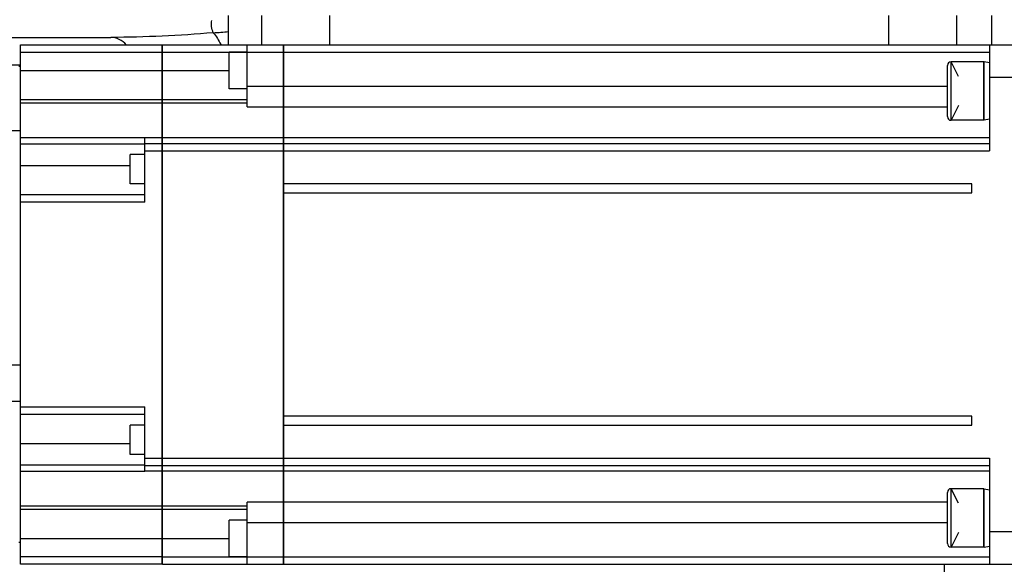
# Model space of a CAD drawing. Header units: millimetres. Extents: x 0 to 17835, y 0 to 12615.
# Tile 37 of 85: x 9895 to 10164, y 2955 to 3104. Entities that reach past the tile are written whole.
import ezdxf

# ---------------------------------------------------------------- set-up
doc = ezdxf.new("R2010")
doc.units = ezdxf.units.MM
doc.header["$LTSCALE"] = 980.925
doc.layers.get('0').update_dxf_attribs({"linetype": 'CONTINUOUS'})
for name, color, linetype in [('304103000036DXF_CONTINUOUS_LINE', 7, 'CONTINUOUS'), ('304103000037DXF_CONTINUOUS_LINE', 7, 'CONTINUOUS'), ('304103000038DXF_CONTINUOUS_LINE', 7, 'CONTINUOUS'), ('304104000629DXF_CONTINUOUS_LINE', 7, 'CONTINUOUS'), ('304304000080DXF_CONTINUOUS_LINE', 7, 'CONTINUOUS'), ('304304000082DXF_CONTINUOUS_LINE', 7, 'CONTINUOUS'), ('501023000162DXF_CONTINUOUS_LINE', 7, 'CONTINUOUS'), ('604006000005DXF_CONTINUOUS_LINE', 7, 'CONTINUOUS'), ('运动范围-老_DXF_CONTINUOUS_LINE', 7, 'CONTINUOUS'), ('运动范围-老_DXF_DIMENSION', 7, 'CONTINUOUS')]:
    doc.layers.add(name, color=color, linetype=linetype)
doc.styles.get("Standard").update_dxf_attribs({"font": 'txt', "width": 0.7})
doc.dimstyles.new('DIMSTYLE_2', dxfattribs={"dimtxt": 135, "dimasz": 90, "dimexe": 1, "dimexo": 0, "dimgap": 4.5, "dimtad": 0, "dimtih": 1, "dimtoh": 1, "dimdec": 1, "dimdsep": 46, "dimtxsty": 'Standard', "dimblk": '_FILLED', "dimblk1": '_FILLED', "dimblk2": '_FILLED', "dimcen": 0.09, "dimclrt": 5, "dimazin": 2, "dimtp": 0.5, "dimtm": 0.5, "dimtfac": 1, "dimtdec": 65535, "dimtofl": 0, "dimtmove": 0, "dimatfit": 3, "dimldrblk": '_FILLED', "dimfxl": 0, "dimtolj": 1, "dimarcsym": 0})

# ---------------------------------------------------------------- blocks, each defined once
blk = doc.blocks.new('*D2')
at = {"layer": '运动范围-老_DXF_DIMENSION', "color": 2, "linetype": 'Continuous', "transparency": 16777216}
for start, end in [(296.46036, 360), (195, 259.36649)]:
    blk.add_arc((9706.37, 3121.8), 781.9, start, end, dxfattribs=at)
for points in [[(10498.07, 3031.09), (10488.27, 3121.8), (10468.12, 3032.82)], [(8993.62, 2838.69), (8951.12, 2919.43), (8965.13, 2829.28)]]:
    blk.add_solid(points, dxfattribs=at)
blk = doc.blocks.new('_FILLED')
at = {"color": 0, "linetype": 'ByBlock'}
blk.add_solid([(0, 0), (-1, 0.1667), (-1, -0.1667)], dxfattribs=at)

msp = doc.modelspace()

# ---------------------------------------------------------------- linework, layer by layer
at = {"layer": '304103000036DXF_CONTINUOUS_LINE', "color": 7, "linetype": 'Continuous'}
msp.add_line((9853.865, 3099.304), (9920.097, 3099.304), dxfattribs=at)
at = {"layer": '304103000036DXF_CONTINUOUS_LINE', "color": 9, "linetype": 'Continuous'}
msp.add_arc((9893.321, 3785.235), 686.874, 274.574217, 274.923163, dxfattribs=at)
for points in [[(9948.099, 3100.549), (9947.675, 3101.61), (9947.427, 3102.84), (9947.688, 3103.952)], [(9948.099, 3100.549), (9938.787, 3099.793), (9929.44, 3099.304), (9920.097, 3099.304)], [(9948.099, 3100.549), (9948.926, 3099.597), (9949.587, 3098.493), (9950.115, 3097.349)], [(9924.288, 3097.303), (9923.231, 3098.433), (9921.645, 3099.304), (9920.097, 3099.304)]]:
    msp.add_open_spline(points, degree=3, dxfattribs=at)
at = {"layer": '304103000037DXF_CONTINUOUS_LINE', "color": 9, "linetype": 'Continuous'}
for p, q in [((9895.388, 2999.804), (9779.882, 2999.804)), ((10148.031, 2955.303), (10148.031, 2899.974))]:
    msp.add_line(p, q, dxfattribs=at)
at = {"layer": '304103000038DXF_CONTINUOUS_LINE', "color": 9, "linetype": 'Continuous'}
for p, q in [((10161.003, 3097.303), (10161.003, 3105.303)), ((9895.388, 3073.804), (9883.888, 3073.804)), ((9883.888, 3009.804), (9895.388, 3009.804))]:
    msp.add_line(p, q, dxfattribs=at)
at = {"layer": '304104000629DXF_CONTINUOUS_LINE', "color": 7, "linetype": 'Continuous'}
for p, q in [((9952.279, 3097.303), (9952.279, 3105.303)), ((9880.512, 3091.804), (9895.388, 3091.804))]:
    msp.add_line(p, q, dxfattribs=at)
at = {"layer": '304304000080DXF_CONTINUOUS_LINE', "color": 7, "linetype": 'Continuous'}
for p, q in [((9961.388, 3097.303), (9961.388, 3105.303)), ((10151.388, 3105.303), (10151.388, 3097.303))]:
    msp.add_line(p, q, dxfattribs=at)
at = {"layer": '304304000080DXF_CONTINUOUS_LINE', "color": 9, "linetype": 'Continuous'}
for p, q in [((9979.888, 3105.303), (9979.888, 3097.303)), ((10132.888, 3097.303), (10132.888, 3105.303))]:
    msp.add_line(p, q, dxfattribs=at)
at = {"layer": '304304000082DXF_CONTINUOUS_LINE', "color": 7, "linetype": 'Continuous'}
for p, q in [((9895.388, 3097.303), (9934.088, 3097.303)), ((9895.388, 2955.303), (9895.388, 3097.303)), ((9934.088, 2955.303), (9934.088, 3097.303)), ((9934.188, 3097.303), (9967.288, 3097.303)), ((9934.188, 2955.303), (9934.188, 3097.303)), ((9957.388, 3080.349), (9957.388, 3097.303)), ((9967.288, 2955.303), (9967.288, 3097.303)), ((9967.388, 3097.303), (10172.388, 3097.303)), ((9967.388, 2955.303), (9967.388, 3097.303)), ((10160.388, 3097.303), (10160.388, 3068.303)), ((9957.388, 3095.258), (9952.388, 3095.258)), ((9952.388, 3085.258), (9952.388, 3095.258)), ((9967.388, 3097.053), (9967.288, 3097.053)), ((9895.388, 3091.303), (9894.888, 3091.303)), ((9957.388, 3085.258), (9952.388, 3085.258)), ((9934.088, 3082.258), (9895.388, 3082.258)), ((9957.388, 3082.258), (9934.188, 3082.258)), ((9929.388, 3054.303), (9929.388, 3071.914)), ((9929.388, 3070.303), (9934.088, 3070.303)), ((9934.188, 3070.303), (9967.288, 3070.303)), ((9967.388, 3070.303), (10160.388, 3070.303)), ((9929.388, 3067.303), (9925.388, 3067.303)), ((9925.388, 3059.303), (9925.388, 3067.303)), ((9929.388, 3059.303), (9925.388, 3059.303)), ((10155.588, 3059.303), (9967.388, 3059.303)), ((9967.388, 3056.803), (10155.588, 3056.803)), ((10155.588, 3056.803), (10155.588, 3059.303)), ((9929.388, 3056.303), (9895.388, 3056.303)), ((9929.388, 2980.693), (9929.388, 2998.303)), ((9895.388, 2996.303), (9929.388, 2996.303)), ((10155.588, 2995.803), (9967.388, 2995.803)), ((10155.588, 2993.303), (10155.588, 2995.803)), ((9929.388, 2993.303), (9925.388, 2993.303)), ((9925.388, 2985.303), (9925.388, 2993.303)), ((9967.388, 2993.303), (10155.588, 2993.303)), ((9929.388, 2985.303), (9925.388, 2985.303)), ((10160.388, 2984.303), (10160.388, 2955.303)), ((9929.388, 2982.303), (9934.088, 2982.303)), ((9934.188, 2982.303), (9967.288, 2982.303)), ((9967.388, 2982.303), (10160.388, 2982.303)), ((9957.388, 2955.303), (9957.388, 2972.257)), ((9895.388, 2970.349), (9934.088, 2970.349)), ((9934.188, 2970.349), (9957.388, 2970.349)), ((9957.388, 2967.349), (9952.388, 2967.349)), ((9952.388, 2957.349), (9952.388, 2967.349)), ((9895.388, 2961.303), (9894.888, 2961.303)), ((9957.388, 2957.349), (9952.388, 2957.349)), ((9934.088, 2955.303), (9895.388, 2955.303)), ((9934.188, 2955.303), (9967.288, 2955.303)), ((9967.388, 2955.303), (10172.388, 2955.303))]:
    msp.add_line(p, q, dxfattribs=at)
at = {"layer": '304304000082DXF_CONTINUOUS_LINE', "color": 9, "linetype": 'Continuous'}
for p, q in [((9895.388, 3095.303), (9934.088, 3095.303)), ((9934.188, 3095.303), (9967.288, 3095.303)), ((9967.388, 3095.303), (10160.388, 3095.303)), ((9895.388, 3090.258), (9934.088, 3090.258)), ((9934.188, 3090.258), (9952.388, 3090.258)), ((10172.388, 3088.303), (10160.388, 3088.303)), ((9957.388, 3086.001), (9967.288, 3086.001)), ((9967.388, 3086.001), (10148.888, 3086.001)), ((9934.088, 3081.323), (9895.388, 3081.323)), ((9957.388, 3081.323), (9934.188, 3081.323)), ((9957.388, 3080.349), (9967.288, 3080.349)), ((9967.388, 3080.349), (10148.888, 3080.349)), ((9895.388, 3071.914), (9929.388, 3071.914)), ((9895.388, 3070.221), (9929.388, 3070.221)), ((9934.088, 3071.803), (9929.388, 3071.803)), ((9967.288, 3071.803), (9934.188, 3071.803)), ((10160.388, 3071.803), (9967.388, 3071.803)), ((9929.388, 3068.303), (9934.088, 3068.303)), ((9934.188, 3068.303), (9967.288, 3068.303)), ((9967.388, 3068.303), (10160.388, 3068.303)), ((9895.388, 3064.303), (9925.388, 3064.303)), ((9929.388, 3054.303), (9895.388, 3054.303)), ((9895.388, 2998.303), (9929.388, 2998.303)), ((9895.388, 2988.303), (9925.388, 2988.303)), ((9929.388, 2984.303), (9934.088, 2984.303)), ((9934.188, 2984.303), (9967.288, 2984.303)), ((9967.388, 2984.303), (10160.388, 2984.303)), ((9929.388, 2982.386), (9895.388, 2982.386)), ((9929.388, 2980.693), (9895.388, 2980.693)), ((9929.388, 2980.803), (9934.088, 2980.803)), ((9934.188, 2980.803), (9967.288, 2980.803)), ((9967.388, 2980.803), (10160.388, 2980.803)), ((9895.388, 2971.284), (9934.088, 2971.284)), ((9934.188, 2971.284), (9957.388, 2971.284)), ((9967.288, 2972.257), (9957.388, 2972.257)), ((10148.888, 2972.257), (9967.388, 2972.257)), ((9967.288, 2966.606), (9957.388, 2966.606)), ((10148.888, 2966.606), (9967.388, 2966.606)), ((10160.388, 2964.303), (10172.388, 2964.303)), ((9895.388, 2962.349), (9934.088, 2962.349)), ((9934.188, 2962.349), (9952.388, 2962.349)), ((9934.088, 2957.303), (9895.388, 2957.303)), ((9934.188, 2957.303), (9967.288, 2957.303)), ((9967.388, 2957.303), (10160.388, 2957.303))]:
    msp.add_line(p, q, dxfattribs=at)
at = {"layer": '501023000162DXF_CONTINUOUS_LINE', "color": 7, "linetype": 'Continuous'}
for p, q in [((10158.888, 3092.64), (10149.888, 3092.64)), ((10158.888, 3076.64), (10158.888, 3092.64)), ((10148.888, 3077.64), (10148.888, 3091.64)), ((10158.888, 3076.64), (10149.888, 3076.64)), ((10158.888, 2975.967), (10149.888, 2975.967)), ((10158.888, 2959.967), (10158.888, 2975.967)), ((10148.888, 2960.968), (10148.888, 2974.966)), ((10158.888, 2959.967), (10149.888, 2959.967))]:
    msp.add_line(p, q, dxfattribs=at)
at = {"layer": '501023000162DXF_CONTINUOUS_LINE', "color": 9, "linetype": 'Continuous'}
for p, q in [((10149.888, 3076.64), (10149.888, 3092.64)), ((10149.888, 2959.967), (10149.888, 2975.967))]:
    msp.add_line(p, q, dxfattribs=at)
at = {"layer": '501023000162DXF_CONTINUOUS_LINE', "color": 2, "linetype": 'Continuous'}
for p, q in [((10151.888, 3088.64), (10149.888, 3092.64)), ((10151.888, 3080.64), (10149.888, 3076.64)), ((10151.888, 2971.967), (10149.888, 2975.967)), ((10151.888, 2963.967), (10149.888, 2959.967))]:
    msp.add_line(p, q, dxfattribs=at)
at = {"layer": '501023000162DXF_CONTINUOUS_LINE', "color": 7, "linetype": 'Continuous'}
for centre, start, end in [((10149.888, 3091.64), 90, 180), ((10149.888, 3077.64), 180, 270), ((10149.888, 2974.967), 90, 180), ((10149.888, 2960.967), 180, 270)]:
    msp.add_arc(centre, 1, start, end, dxfattribs=at)
at = {"layer": '604006000005DXF_CONTINUOUS_LINE', "color": 7, "linetype": 'Continuous'}
for p, q in [((10158.921, 3092.632), (10158.888, 3092.48)), ((10160.388, 3092.317), (10158.923, 3092.64)), ((10158.923, 3076.64), (10158.923, 3092.64)), ((10158.921, 3076.647), (10158.888, 3076.799)), ((10160.388, 3076.963), (10158.923, 3076.64)), ((10158.888, 2975.808), (10158.921, 2975.96)), ((10158.923, 2975.967), (10160.388, 2975.644)), ((10158.923, 2959.967), (10158.923, 2975.967)), ((10158.888, 2960.127), (10158.921, 2959.975)), ((10158.923, 2959.967), (10160.388, 2960.29))]:
    msp.add_line(p, q, dxfattribs=at)
at = {"layer": '运动范围-老_DXF_CONTINUOUS_LINE', "color": 2, "linetype": 'Continuous'}
msp.add_circle((9706.388, 3121.804), 914, dxfattribs=at)

# ---------------------------------------------------------------- dimensions: what is measured, and where the dimension line sits
at = {"layer": '运动范围-老_DXF_DIMENSION', "color": 2, "linetype": 'Continuous'}
dim = msp.add_angular_dim_2l(base=(9808.43, 2346.598), line1=((8958.672, 2921.458), (8951.119, 2919.434)), line2=((10480.449, 3121.804), (10488.268, 3121.804)), dimstyle='DIMSTYLE_2', dxfattribs=at)
dim.commit()
dim.dimension.update_dxf_attribs({"geometry": '*D2', "text_midpoint": (9629.592, 2279.098), "dimtype": 162})

doc.saveas('drawing.dxf')
